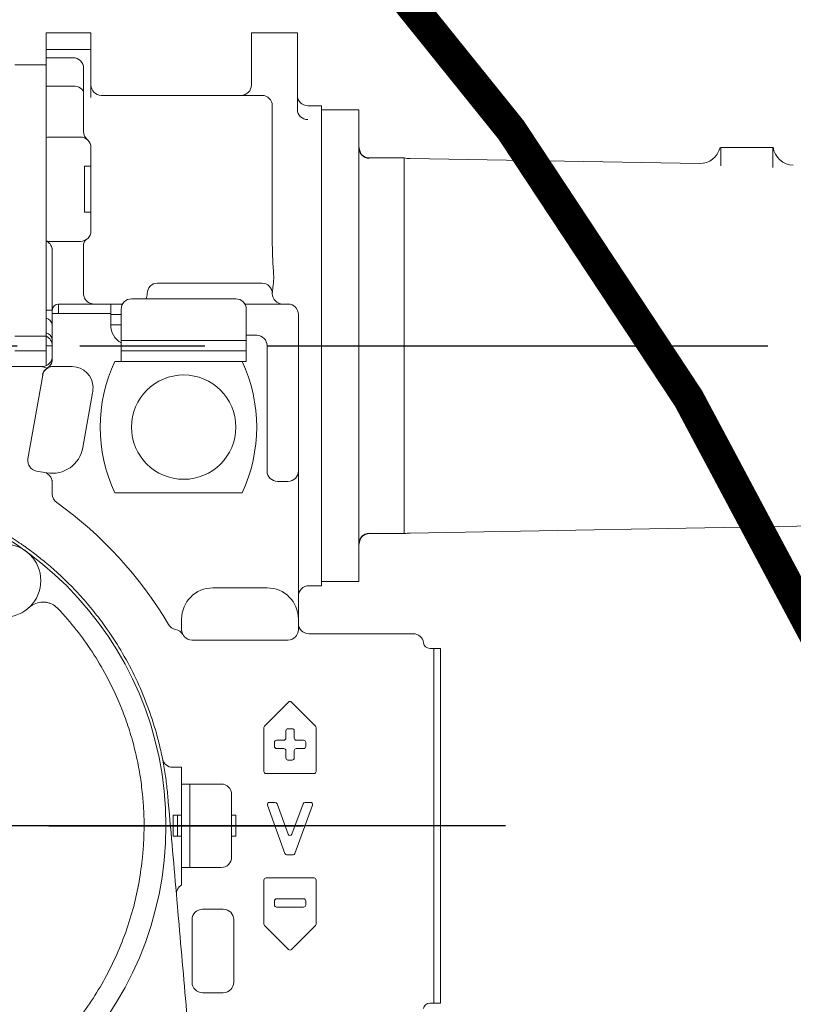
# Model space of a CAD drawing. Header units: millimetres. Extents: x 12388 to 56229, y -202 to 7369.
# Tile 11 of 88: x 15581 to 15952, y 2767 to 3238. Entities that reach past the tile are written whole.
import ezdxf

# ---------------------------------------------------------------- set-up
doc = ezdxf.new("R2010")
doc.units = ezdxf.units.MM
doc.header["$LTSCALE"] = 40
doc.linetypes.add('AM_ISO08W050x2', pattern=[9, 6, -0.75, 1.5, -0.75])
doc.linetypes.add('CENTER', pattern=[2, 1.25, -0.25, 0.25, -0.25])
doc.layers.add('AM_5', color=3, linetype='Continuous', lineweight=25)
doc.layers.add('cen', color=1, linetype='CENTER', lineweight=25)
doc.styles.add('HHI_Dims', font='simplex.shx', dxfattribs={"width": 0.8, "bigfont": 'whgtxt.shx'})
doc.dimstyles.new('HHI_Standard$0', dxfattribs={"dimtxt": 3.5, "dimasz": 3.5, "dimexe": 1, "dimexo": 1, "dimgap": 1.5, "dimtad": 1, "dimdsep": 46, "dimtxsty": 'HHI_Dims', "dimcen": 0, "dimclrd": 1, "dimclre": 1, "dimclrt": 1, "dimadec": 0, "dimazin": 2, "dimtp": 0.1, "dimtm": 0.1, "dimtfac": 0.65, "dimtmove": 0, "dimatfit": 3, "dimldrblk": 'OPEN30', "dimfxl": 1, "dimlwd": -1, "dimlwe": -1, "dimarcsym": 1})

# ---------------------------------------------------------------- blocks, each defined once
blk = doc.blocks.new('upper frame')
at = {"color": 7, "linetype": 'Continuous', "lineweight": 15}
for p, q in [((18019.75, -264.61), (18024, -264.61)), ((18024, -264.61), (18024, -269.61)), ((18024, -287.61), (18024, -269.61)), ((18020, -287.61), (18023.21, -287.61)), ((18020, -287.61), (18020, -297.02)), ((18023.21, -287.61), (18024, -287.61))]:
    blk.add_line(p, q, dxfattribs=at)
blk.add_circle((17939, -175.14), 17.5, dxfattribs=at)
for centre, start, end in [((18019.75, -259.61), 191.2603, 270), ((18026.51, -325.3), 120.0634, 185)]:
    blk.add_arc(centre, 5, start, end, dxfattribs=at)
for points, knots in [([(17938.08, -151.8), (17938.58, -152.11), (17940.44, -153.22), (17943.5, -155.17), (17946.37, -157.09), (17948.53, -158.59), (17950.3, -159.85), (17952.46, -161.45), (17954.8, -163.24), (17957.36, -165.27), (17960.16, -167.58), (17962.14, -169.32), (17963.13, -170.19)], [0, 0, 0, 0, 0.054605, 0.203001, 0.352403, 0.412676, 0.472678, 0.562006, 0.658296, 0.754794, 0.877588, 1, 1, 1, 1]), ([(17963.13, -170.19), (17965.45, -172.33), (17970.08, -176.59), (17976.56, -183.51), (17982.69, -190.79), (17989.21, -199.56), (17995.84, -209.91), (18002.28, -222.09), (18007.72, -234.9), (18011.43, -246.21), (18013.85, -255.65), (18015.39, -263.13), (18016.61, -270.68), (18017.12, -275.77), (18017.38, -278.32)], [0, 0, 0, 0, 0.076066, 0.152133, 0.229222, 0.306312, 0.416463, 0.526614, 0.639922, 0.75323, 0.814658, 0.876086, 0.938043, 1, 1, 1, 1]), ([(17959.66, -185.67), (17959.44, -185.63), (17958.13, -185.37), (17955.64, -185.45), (17952.8, -186.46), (17951.37, -187.61), (17950.81, -188.06)], [0, 0, 0, 0, 0.070727, 0.420125, 0.768809, 1, 1, 1, 1]), ([(17964.84, -188.6), (17964.13, -187.96), (17963.03, -186.96), (17961.21, -186.08), (17960.18, -185.81), (17959.66, -185.67)], [0, 0, 0, 0, 0.472617, 0.73285, 1, 1, 1, 1]), ([(18005.38, -278.88), (18005.03, -275.7), (18004.34, -269.32), (18002.53, -259.86), (18000.15, -250.47), (17997.16, -241.21), (17993.17, -231.14), (17988, -220.47), (17981.33, -209.27), (17973.7, -198.53), (17967.79, -191.91), (17964.84, -188.6)], [0, 0, 0, 0, 0.09536, 0.190913, 0.286465, 0.383567, 0.48067, 0.608593, 0.736515, 0.868258, 1, 1, 1, 1]), ([(18017.38, -278.32), (18018.75, -293.94), (18021.49, -325.27), (18025.62, -372.56), (18029.8, -420.24), (18034, -468.33), (18037.94, -513.33), (18041.6, -555.17), (18044.98, -593.81), (18048.37, -632.56), (18051.73, -670.92), (18055.33, -712.06), (18059.18, -756.16), (18063.35, -803.75), (18067.51, -851.3), (18070.63, -886.94), (18072.69, -910.57), (18073.74, -922.47), (18074.78, -934.41), (18075.82, -946.34), (18076.86, -958.25), (18077.87, -969.7), (18078.61, -978.23), (18079.11, -983.96), (18079.41, -987.36), (18079.73, -991.03), (18080.08, -994.97), (18080.37, -998.33), (18080.61, -1001.01), (18080.79, -1003.11), (18081.01, -1005.57), (18081.27, -1008.59), (18081.54, -1011.69), (18081.8, -1014.61), (18082.02, -1017.12), (18082.36, -1021.05), (18082.86, -1026.72), (18083.49, -1033.99), (18084.11, -1041.1), (18084.51, -1045.6), (18084.69, -1047.74)], [0, 0, 0, 0, 0.0611794, 0.1227635, 0.1847737, 0.2472311, 0.3101563, 0.3599392, 0.410033, 0.460447, 0.5106567, 0.5592786, 0.6205287, 0.6823177, 0.74466, 0.8059793, 0.8214534, 0.8369656, 0.8525161, 0.8681049, 0.8836373, 0.8991066, 0.9129383, 0.9170268, 0.9214531, 0.9262177, 0.9313212, 0.9367638, 0.9393191, 0.9417369, 0.9449346, 0.948912, 0.953479, 0.9569972, 0.9602589, 0.9632642, 0.97226, 0.98235, 0.991594, 1, 1, 1, 1]), ([(18005.12, -308.98), (18005.35, -306.48), (18005.82, -301.49), (18006.05, -293.99), (18005.96, -286.45), (18005.57, -281.41), (18005.38, -278.88)], [0, 0, 0, 0, 0.2487582, 0.4975884, 0.748812, 1, 1, 1, 1]), ([(18020, -297.02), (18020, -297.05), (18020, -297.25), (18020, -297.45), (18020, -297.61)], [0, 0, 0, 0, 0.167383, 1, 1, 1, 1]), ([(18024, -297.61), (18023.65, -297.61), (18022.73, -297.61), (18021.34, -297.61), (18020.43, -297.61), (18020.05, -297.61), (18020, -297.61)], [0, 0, 0, 0, 0.228527, 0.590371, 0.952249, 1, 1, 1, 1]), ([(18024, -297.61), (18024, -303.03), (18024, -309.06), (18024, -315.08), (18024, -315.69)], [0, 0, 0, 0, 0.899171, 1, 1, 1, 1]), ([(17948.71, -411.34), (17950.15, -410.23), (17954.93, -406.54), (17962.44, -399.34), (17971.14, -389.79), (17978.96, -379.47), (17985.84, -368.62), (17991.8, -357.21), (17996.81, -345.23), (18000.69, -333.07), (18003.54, -320.97), (18004.59, -312.98), (18005.12, -308.98)], [0, 0, 0, 0, 0.045189, 0.150547, 0.258996, 0.367445, 0.473542, 0.579639, 0.688866, 0.798093, 0.898729, 1, 1, 1, 1]), ([(18024, -315.69), (18024, -315.69), (18024, -316.28), (18024, -317.46), (18024, -319.02), (18024, -320.25), (18024, -320.89), (18024, -320.95), (18024, -320.97)], [0, 0, 0, 0, 0.00183, 0.216009, 0.42832, 0.63873, 0.872297, 1, 1, 1, 1])]:
    blk.add_open_spline(points, degree=3, knots=knots, dxfattribs=at)
at = {"layer": 'cen', "linetype": 'AM_ISO08W050x2'}
blk.add_line((17600.34, -292.61), (18082.09, -292.61), dxfattribs=at)
blk = doc.blocks.new('arm frame')
at = {"color": 7, "linetype": 'Continuous', "lineweight": 15}
for p, q in [((22151.21, 87.39), (22129.71, 87.39)), ((22129.71, 79.39), (22129.71, 87.39)), ((22151.21, 79.39), (22151.21, 87.39)), ((22228.21, 62.39), (22228.21, 87.39)), ((22233.21, 87.39), (22228.21, 87.39)), ((22245.21, 87.39), (22233.21, 87.39)), ((22250.21, 87.39), (22245.21, 87.39)), ((22250.21, 87.39), (22250.21, 50.52)), ((22131.21, 79.39), (22129.71, 79.39)), ((22142.71, 79.39), (22131.21, 79.39)), ((22146.64, 79.39), (22146.07, 79.39)), ((22146.64, 79.39), (22151.21, 79.39)), ((22151.21, 79.39), (22151.21, 56.38)), ((22114.71, 72.05), (22129.41, 72.05)), ((22129.41, 72.05), (22129.71, 71.75)), ((22129.71, 75.39), (22142.71, 75.39)), ((22129.71, 75.39), (22129.71, 73.92)), ((22129.71, 73.92), (22129.71, 61.85)), ((22147.71, 70.39), (22147.71, 58.32)), ((22129.71, 61.85), (22142.71, 61.85)), ((22129.71, 61.85), (22129.71, 58.32)), ((22129.71, 58.32), (22129.71, 42.27)), ((22147.71, 58.32), (22147.71, 39.99)), ((22156.21, 57.39), (22233.21, 57.39)), ((22238.21, 52.39), (22238.21, 7.39)), ((22261.71, 52.39), (22255.21, 52.39)), ((22261.71, -177.61), (22261.71, 52.39)), ((22279.71, 50.39), (22261.71, 50.39)), ((22279.71, 50.39), (22279.71, -175.61)), ((22129.71, 37.16), (22129.71, -12.38)), ((22146.21, 37.39), (22131.21, 37.39)), ((22151.21, 23.39), (22151.21, 32.39)), ((22453.21, 23.67), (22453.21, 32.39)), ((22458.21, 32.39), (22453.21, 32.39)), ((22458.21, 32.39), (22473.21, 32.39)), ((22478.21, 32.39), (22473.21, 32.39)), ((22478.21, 32.39), (22478.21, 22.79)), ((22301.47, 27.39), (22284.71, 27.39)), ((22301.47, -152.61), (22301.47, 27.39)), ((22443.03, 24.7), (22304.36, 27.13)), ((22151.21, 23.39), (22148.21, 23.39)), ((22148.21, 1.39), (22148.21, 23.39)), ((22151.21, 1.39), (22151.21, 23.39)), ((22238.21, 7.39), (22238.21, -14.66)), ((22148.21, 1.39), (22151.21, 1.39)), ((22151.21, -7.61), (22151.21, 1.39)), ((22129.9, -12.49), (22129.71, -12.4)), ((22129.71, -12.57), (22129.71, -16.98)), ((22131.21, -12.61), (22146.21, -12.61)), ((22129.71, -16.98), (22129.71, -45.54)), ((22132.71, -20.99), (22132.71, -16.98)), ((22147.71, -14.23), (22147.71, -20.99)), ((22238.21, -14.66), (22238.23, -15.17)), ((22132.71, -40.99), (22132.71, -20.99)), ((22147.71, -20.99), (22147.71, -37.61)), ((22233.21, -32.61), (22183.21, -32.61)), ((22238.21, -37.24), (22238.21, -37.61)), ((22132.71, -45.61), (22132.71, -40.99)), ((22170.71, -40.11), (22220.71, -40.11)), ((22129.71, -45.54), (22132.71, -45.54)), ((22129.71, -45.54), (22129.71, -49.37)), ((22132.71, -47.11), (22132.71, -45.61)), ((22135.71, -47.11), (22132.71, -47.11)), ((22132.71, -67.61), (22132.71, -47.11)), ((22135.71, -42.61), (22135.71, -47.11)), ((22135.71, -42.61), (22160.72, -42.61)), ((22160.72, -47.11), (22135.71, -47.11)), ((22160.72, -42.61), (22160.72, -47.11)), ((22165.71, -45.11), (22165.71, -60.11)), ((22245.71, -42.61), (22225.04, -42.61)), ((22225.71, -45.11), (22225.71, -60.11)), ((22129.71, -49.37), (22129.71, -56.44)), ((22160.71, -47.61), (22165.71, -47.61)), ((22160.71, -52.61), (22160.71, -47.61)), ((22250.71, -122.61), (22250.71, -47.61)), ((22129.71, -56.44), (22129.71, -58.03)), ((22160.71, -52.61), (22165.71, -52.61)), ((22129.41, -57.95), (22114.71, -57.95)), ((22129.71, -57.65), (22129.41, -57.95)), ((22129.71, -58.03), (22129.71, -62.61)), ((22165.71, -60.11), (22225.71, -60.11)), ((22165.71, -60.11), (22165.71, -65.11)), ((22225.71, -57.61), (22230.71, -57.61)), ((22225.71, -60.11), (22225.71, -65.11)), ((22114.71, -64.97), (22129.41, -64.97)), ((22129.41, -64.97), (22129.71, -65.27)), ((22129.71, -62.61), (22132.71, -62.61)), ((22129.71, -62.61), (22129.71, -72.2)), ((22165.71, -70.11), (22165.71, -65.11)), ((22165.71, -65.11), (22170.71, -65.11)), ((22170.71, -65.11), (22220.71, -65.11)), ((22220.71, -65.11), (22225.71, -65.11)), ((22225.71, -65.11), (22225.71, -70.11)), ((22235.71, -62.61), (22235.71, -122.61)), ((22132.71, -69.13), (22132.71, -67.61)), ((22223.77, -70.11), (22162.64, -70.11)), ((22170.71, -70.11), (22220.71, -70.11)), ((22225.71, -70.11), (22223.77, -70.11)), ((22091.28, -72.61), (22122.87, -72.61)), ((22122.87, -72.61), (22127.71, -72.61)), ((22132.4, -72.61), (22142.22, -72.61)), ((22121.03, -116.85), (22128.1, -76.74)), ((22151.99, -85.22), (22147.38, -111.35)), ((22130.01, -123.51), (22125.08, -122.65)), ((22250.71, -122.61), (22250.71, -193.61)), ((22132.71, -133.69), (22132.71, -128.19)), ((22240.71, -127.61), (22245.71, -127.61)), ((22162.64, -133.11), (22223.77, -133.11)), ((22304.36, -152.35), (23234.27, -136.12)), ((22284.71, -152.61), (22301.47, -152.61)), ((22209.71, -178.61), (22235.71, -178.61)), ((22255.71, -177.61), (22261.71, -177.61)), ((22261.71, -175.61), (22279.71, -175.61)), ((22194.71, -198.61), (22194.71, -193.61)), ((22250.71, -193.61), (22250.71, -198.61)), ((22255.71, -200.61), (22305.71, -200.61)), ((22245.71, -203.61), (22199.71, -203.61)), ((22313.71, -207.61), (22315.71, -207.61)), ((22315.71, -207.61), (22318.91, -207.61)), ((22315.71, -212.61), (22315.71, -207.61)), ((22318.91, -207.61), (22318.91, -217.61)), ((22315.71, -372.61), (22315.71, -212.61)), ((22315.71, -217.61), (22315.71, -367.61)), ((22318.91, -217.61), (22318.91, -367.61)), ((22234.5, -244.82), (22246, -233.32)), ((22247.41, -233.32), (22258.91, -244.82)), ((22234.21, -266.61), (22234.21, -245.53)), ((22244.71, -247.11), (22244.71, -250.61)), ((22247.71, -246.11), (22245.71, -246.11)), ((22248.71, -250.61), (22248.71, -247.11)), ((22259.21, -245.53), (22259.21, -266.61)), ((22239.21, -252.61), (22239.21, -254.61)), ((22243.71, -251.61), (22240.21, -251.61)), ((22253.21, -251.61), (22249.71, -251.61)), ((22254.21, -254.61), (22254.21, -252.61)), ((22240.21, -255.61), (22243.71, -255.61)), ((22244.71, -256.61), (22244.71, -260.11)), ((22248.71, -260.11), (22248.71, -256.61)), ((22249.71, -255.61), (22253.21, -255.61)), ((22245.71, -261.11), (22247.71, -261.11)), ((22258.21, -267.61), (22235.21, -267.61)), ((22194.71, -272.61), (22198.71, -272.61)), ((22194.71, -272.61), (22194.71, -287.61)), ((22198.71, -272.61), (22198.71, -277.61)), ((22198.71, -272.61), (22199.71, -272.61)), ((22213.71, -272.61), (22199.71, -272.61)), ((22198.71, -277.61), (22198.71, -291.61)), ((22218.71, -277.61), (22218.71, -307.61)), ((22244.26, -305.87), (22235.89, -282.74)), ((22236.83, -281.4), (22239.52, -281.4)), ((22240.46, -282.06), (22245.74, -296.65)), ((22247.62, -296.66), (22252.92, -282.06)), ((22257.47, -282.74), (22249.08, -305.87)), ((22253.86, -281.4), (22256.53, -281.4)), ((22190.71, -287.61), (22193.92, -287.61)), ((22190.71, -287.61), (22190.71, -297.02)), ((22192.71, -287.61), (22192.71, -297.61)), ((22193.92, -287.61), (22194.71, -287.61)), ((22194.71, -287.61), (22194.71, -297.44)), ((22218.71, -287.61), (22220.71, -287.61)), ((22220.71, -297.61), (22220.71, -287.61)), ((22198.71, -293.61), (22198.71, -291.61)), ((22198.71, -293.61), (22198.71, -307.61)), ((22220.71, -297.61), (22218.71, -297.61)), ((22248.14, -306.53), (22245.2, -306.53)), ((22198.71, -307.61), (22198.71, -312.61)), ((22198.71, -312.61), (22194.71, -312.61)), ((22199.71, -312.61), (22198.71, -312.61)), ((22213.71, -312.61), (22199.71, -312.61)), ((22234.21, -339.7), (22234.21, -318.61)), ((22235.21, -317.61), (22235.76, -317.61)), ((22235.21, -317.61), (22258.21, -317.61)), ((22258.21, -317.61), (22235.76, -317.61)), ((22259.21, -318.61), (22259.21, -339.7)), ((22239.21, -328.61), (22239.21, -330.61)), ((22253.21, -327.61), (22240.21, -327.61)), ((22254.21, -330.61), (22254.21, -328.61)), ((22204.71, -332.61), (22214.71, -332.61)), ((22240.21, -331.61), (22253.21, -331.61)), ((22199.71, -367.61), (22199.71, -337.61)), ((22219.71, -337.61), (22219.71, -367.61)), ((22246, -351.91), (22234.5, -340.41)), ((22258.91, -340.41), (22247.41, -351.91)), ((22318.91, -367.61), (22318.91, -377.61)), ((22214.71, -372.61), (22204.71, -372.61)), ((22315.71, -377.61), (22315.71, -372.61)), ((22315.71, -377.61), (22313.71, -377.61)), ((22318.91, -377.61), (22315.71, -377.61))]:
    blk.add_line(p, q, dxfattribs=at)
at = {"color": 7, "linetype": 'Continuous', "lineweight": 15, "flags": 128}
blk.add_lwpolyline([(22147.71, 58.32), (22147.61, 59), (22147.33, 59.67), (22146.87, 60.28), (22146.24, 60.82), (22145.49, 61.25), (22144.62, 61.58), (22143.68, 61.78), (22142.71, 61.85)], dxfattribs=at)
at = {"color": 7, "linetype": 'Continuous', "lineweight": 15}
for centre, radius in [((22195.71, -101.61), 25), ((22024.71, -292.61), 162.5)]:
    blk.add_circle(centre, radius, dxfattribs=at)
for centre, radius, start, end in [((22142.71, 70.39), 5, 0, 90), ((22156.21, 62.39), 5, 180, 270), ((22223.21, 62.39), 5, 270, 0), ((22233.21, 52.39), 5, 0, 90), ((22255.21, 57.39), 5, 180, 270), ((22255.07, 50.67), 4.86, 181.7358, 271.6365), ((22152.71, 39.99), 5, 180, 229.4584), ((22131.21, 32.39), 5, 90, 107.4576), ((22146.21, 32.39), 5, 0, 90), ((22443.21, 34.7), 10, 269, 346.5869), ((22488.21, 33.92), 10, 188.0179, 269), ((22304.71, 47.12), 20, 260.6848, 269), ((22146.21, -7.61), 5, 270, 0), ((22131.21, -7.61), 5, 252.5424, 270), ((22183.21, -37.61), 5, 90, 180), ((22233.21, -37.61), 5, 0, 90), ((22152.71, -37.61), 5, 180, 205), ((22173.21, -37.61), 5, 330, 0), ((22243.21, -37.61), 5, 180, 270), ((22152.71, -37.61), 5, 205, 270), ((22170.71, -45.11), 5, 90, 180), ((22220.71, -45.11), 5, 0, 90), ((22135.71, -45.61), 3, 90, 180), ((22170.71, -47.61), 10, 177.134, 180), ((22245.71, -47.61), 5, 0, 90), ((22128.99, -53.05), 3.74, 6.6508, 78.9375), ((22128.99, -60.12), 3.74, 6.6508, 78.9375), ((22170.71, -52.61), 10, 180, 240), ((22127.71, -62.61), 5, 0, 66.4218), ((22230.71, -62.61), 5, 0, 90), ((22127.71, -67.61), 5, 270, 0), ((22127.77, -69.04), 4.93, 299.5629, 359.8766), ((22230.71, -101.61), 75, 155.1654, 204.8346), ((22155.71, -101.61), 75, 335.1654, 24.8346), ((22132.88, -77.57), 5, 122.2365, 170.884), ((22133.02, -77.6), 5, 122.1111, 170), ((22127.71, -69.13), 5, 302.1111, 305.9021), ((22132.4, -75.61), 3, 90, 125.9021), ((22142.22, -82.61), 10, 0, 90), ((22137.22, -82.61), 15, 350, 0), ((22132.61, -108.74), 15, 260, 350), ((22125.95, -117.72), 5, 170, 260), ((22240.71, -122.61), 5, 180, 270), ((22245.71, -122.61), 5, 270, 0), ((22127.71, -128.19), 5, 0, 0.5994), ((22137.71, -133.69), 5, 180, 234.5855), ((22024.71, -292.61), 190, 30.5102, 54.5855), ((22304.71, -172.35), 20, 91, 99.3152), ((22209.71, -193.61), 15, 90, 180), ((22235.71, -193.61), 15, 0, 90), ((22255.71, -182.61), 5, 90, 180), ((22192.71, -193.61), 5, 210.5102, 259.9373), ((22255.71, -195.61), 5, 180, 270), ((22190.96, -203.46), 5, 28.9874, 79.9373), ((22199.71, -198.61), 5, 180, 270), ((22245.71, -198.61), 5, 270, 0), ((22305.77, -205.61), 5, 7.1808, 90), ((22313.71, -204.61), 3, 187.1808, 270), ((22246.71, -234.03), 1, 45, 135), ((22235.21, -245.53), 1, 135, 180), ((22258.21, -245.53), 1, 0, 45), ((22245.71, -247.11), 1, 90, 180), ((22247.71, -247.11), 1, 0, 90), ((22240.21, -252.61), 1, 90, 180), ((22240.21, -254.61), 1, 180, 270), ((22243.71, -250.61), 1, 270, 0), ((22249.71, -250.61), 1, 180, 270), ((22253.21, -252.61), 1, 0, 90), ((22253.21, -254.61), 1, 270, 0), ((22243.71, -256.61), 1, 0, 90), ((22249.71, -256.61), 1, 90, 180), ((22245.71, -260.11), 1, 180, 270), ((22247.71, -260.11), 1, 270, 0), ((22235.21, -266.61), 1, 180, 270), ((22258.21, -266.61), 1, 270, 0), ((22213.71, -277.61), 5, 0, 90), ((22236.83, -282.4), 1, 90, 199.8992), ((22239.52, -282.4), 1, 19.8909, 90), ((22253.86, -282.4), 1, 90, 160.0662), ((22256.53, -282.4), 1, 340.0704, 90), ((22246.68, -296.31), 1, 199.8909, 340.0662), ((22245.2, -305.53), 1, 199.8992, 270), ((22248.14, -305.53), 1, 270, 340.0704), ((22213.71, -307.61), 5, 270, 0), ((22235.21, -318.61), 1, 90, 180), ((22258.21, -318.61), 1, 0, 90), ((22240.21, -328.61), 1, 90, 180), ((22253.21, -328.61), 1, 0, 90), ((22204.71, -337.61), 5, 90, 180), ((22214.71, -337.61), 5, 0, 90), ((22240.21, -330.61), 1, 180, 270), ((22253.21, -330.61), 1, 270, 0), ((22235.21, -339.7), 1, 180, 225), ((22258.21, -339.7), 1, 315, 0), ((22246.71, -351.2), 1, 225, 315), ((22204.71, -367.61), 5, 180, 270), ((22214.71, -367.61), 5, 270, 0), ((22313.71, -380.61), 3, 90, 172.8192)]:
    blk.add_arc(centre, radius, start, end, dxfattribs=at)
for centre, start, end in [((22284.71, 32.39), 180, 270), ((22284.71, -157.61), 90.0006, 180.0006)]:
    blk.add_arc(centre, 5, start, end)
for points, knots in [([(22129.71, 79.39), (22129.71, 79.11), (22129.71, 78.31), (22129.71, 77.29), (22129.71, 76.29), (22129.71, 75.55), (22129.71, 75.44), (22129.71, 75.39)], [0, 0, 0, 0, 0.124419, 0.359393, 0.508783, 0.760389, 1, 1, 1, 1]), ([(22146.07, 79.39), (22145.48, 79.39), (22144.36, 79.39), (22143.24, 79.39), (22142.71, 79.39)], [0, 0, 0, 0, 0.528121, 1, 1, 1, 1]), ([(22129.71, 42.27), (22129.71, 42.09), (22129.71, 41.33), (22129.71, 40.22), (22129.71, 38.92), (22129.71, 37.88), (22129.71, 37.25), (22129.71, 37.18), (22129.71, 37.16)], [0, 0, 0, 0, 0.070296, 0.287036, 0.429505, 0.64538, 0.861472, 1, 1, 1, 1]), ([(22132.71, -16.98), (22132.69, -16.63), (22132.66, -16.17), (22132.45, -15.31), (22131.98, -14.25), (22131.07, -13.18), (22130.26, -12.67), (22129.95, -12.51), (22129.9, -12.49)], [0, 0, 0, 0, 0.121532, 0.161671, 0.337517, 0.617946, 0.935422, 1, 1, 1, 1]), ([(22148.46, -12.24), (22148.29, -12.46), (22148.01, -12.82), (22147.73, -13.61), (22147.71, -14.1), (22147.71, -14.23)], [0, 0, 0, 0, 0.55017, 0.886282, 1, 1, 1, 1]), ([(22149.02, -11.75), (22149.02, -11.75), (22148.94, -11.8), (22148.72, -11.97), (22148.56, -12.13), (22148.46, -12.24)], [0, 0, 0, 0, 0.0072611, 0.3414075, 1, 1, 1, 1]), ([(22238.23, -15.17), (22238.3, -18.28), (22238.39, -22.19), (22238.7, -26.11), (22238.76, -26.92)], [0, 0, 0, 0, 0.793791, 1, 1, 1, 1]), ([(22238.76, -26.92), (22238.82, -27.9), (22238.93, -29.85), (22238.77, -32.57), (22238.46, -35.01), (22238.22, -36.54), (22238.21, -37.15), (22238.21, -37.24)], [0, 0, 0, 0, 0.2533, 0.505796, 0.737291, 0.962359, 1, 1, 1, 1]), ([(22160.72, -42.61), (22161.8, -42.61), (22163.9, -42.61), (22165.65, -42.61), (22166.49, -42.61)], [0, 0, 0, 0, 0.5174194, 1, 1, 1, 1]), ([(22130.64, -73.18), (22130.67, -73.16), (22130.73, -73.12), (22131.29, -72.66), (22132, -71.82), (22132.52, -70.64), (22132.7, -69.73), (22132.71, -69.25), (22132.71, -69.13)], [0, 0, 0, 0, 0.166963, 0.385646, 0.663344, 0.840212, 0.963314, 1, 1, 1, 1]), ([(22130.21, -73.33), (22129.88, -73.24), (22129.4, -73.09), (22128.36, -72.7), (22127.92, -72.64), (22127.71, -72.61)], [0, 0, 0, 0, 0.496161, 0.748448, 1, 1, 1, 1]), ([(22132.71, -128.13), (22132.69, -127.86), (22132.67, -127.44), (22132.48, -126.61), (22132.05, -125.58), (22131.1, -124.41), (22130.39, -123.9), (22129.86, -123.68), (22129.83, -123.67)], [0, 0, 0, 0, 0.08727, 0.130911, 0.286672, 0.529577, 0.974455, 1, 1, 1, 1]), ([(22190.71, -297.02), (22190.71, -297.05), (22190.71, -297.25), (22190.71, -297.45), (22190.71, -297.61)], [0, 0, 0, 0, 0.167383, 1, 1, 1, 1]), ([(22194.71, -297.61), (22194.35, -297.61), (22193.43, -297.61), (22192.04, -297.61), (22191.13, -297.61), (22190.75, -297.61), (22190.71, -297.61)], [0, 0, 0, 0, 0.228527, 0.590371, 0.952249, 1, 1, 1, 1]), ([(22194.71, -297.61), (22194.71, -303.03), (22194.71, -309.06), (22194.71, -312.61), (22194.71, -312.61)], [0, 0, 0, 0, 0.899171, 1, 1, 1, 1])]:
    blk.add_open_spline(points, degree=3, knots=knots, dxfattribs=at)
at = {"layer": 'cen', "linetype": 'AM_ISO08W050x2'}
for p, q in [((21875.88, -62.61), (23792.71, -62.61)), ((22350.07, -292.61), (21796.64, -292.61))]:
    blk.add_line(p, q, dxfattribs=at)
blk = doc.blocks.new('*D18')
at = {"layer": 'AM_5', "color": 1, "transparency": 16777216}
for p, q in [((15503.39, 4483.42), (18544.32, 4483.42)), ((18529.32, 4430.92), (18529.32, 1156.75)), ((15457.39, 1104.25), (18544.32, 1104.25))]:
    blk.add_line(p, q, dxfattribs=at)
for points in [[(18520.57, 4430.92), (18538.07, 4430.92), (18529.32, 4483.42)], [(18520.57, 1156.75), (18538.07, 1156.75), (18529.32, 1104.25)]]:
    blk.add_solid(points, dxfattribs=at)
at = {"layer": 'Defpoints', "color": 0, "transparency": 16777216}
for p in [(15488.39, 4483.42), (15442.39, 1104.25), (18529.32, 1104.25)]:
    blk.add_point(p, dxfattribs=at)
at = {"layer": 'AM_5', "color": 1, "transparency": 16777216, "insert": (18480.57, 2793.84), "char_height": 52.5, "attachment_point": 5, "rotation": 90, "style": 'HHI_Dims'}
blk.add_mtext('3379', dxfattribs=at)
blk = doc.blocks.new('_Open30')
at = {"color": 0, "linetype": 'ByBlock', "lineweight": -2}
for p, q in [((-1, 0.2679), (0, 0)), ((0, 0), (-1, -0.2679)), ((0, 0), (-1, 0))]:
    blk.add_line(p, q, dxfattribs=at)

msp = doc.modelspace()

# ---------------------------------------------------------------- linework, layer by layer
msp.add_lwpolyline([(15585.266, 631.58, 15, 15, 0.6184806), (18212.876, 1943.263, 15, 15, 0.7332303), (13147.064, 3158.481, 15, 15, 0.5660956), (14293.035, 587.972, 15, 15, -0.6904387), (15611.92, 3416.329, 15, 15, -0.2395615), (16120.611, 2018.712, 15, 15, -0.4931454), (15582.144, 1072.608, 0, 0, 0)], format="xyseb")

# ---------------------------------------------------------------- block references
for name, p in [('arm frame', (-6536.316, 3144.864)), ('upper frame', (-2365.611, 3144.864))]:
    msp.add_blockref(name, p)

# ---------------------------------------------------------------- dimensions: what is measured, and where the dimension line sits
at = {"layer": 'AM_5'}
dim = msp.add_linear_dim(base=(18529.322, 1104.25), p1=(15488.391, 4483.422), p2=(15442.391, 1104.25), angle=90, dimstyle='HHI_Standard$0', override={"dimscale": 15, "dimdec": 0}, dxfattribs=at)
dim.commit()
dim.dimension.update_dxf_attribs({"geometry": '*D18', "text_midpoint": (18480.572, 2793.836)})

doc.saveas('drawing.dxf')
